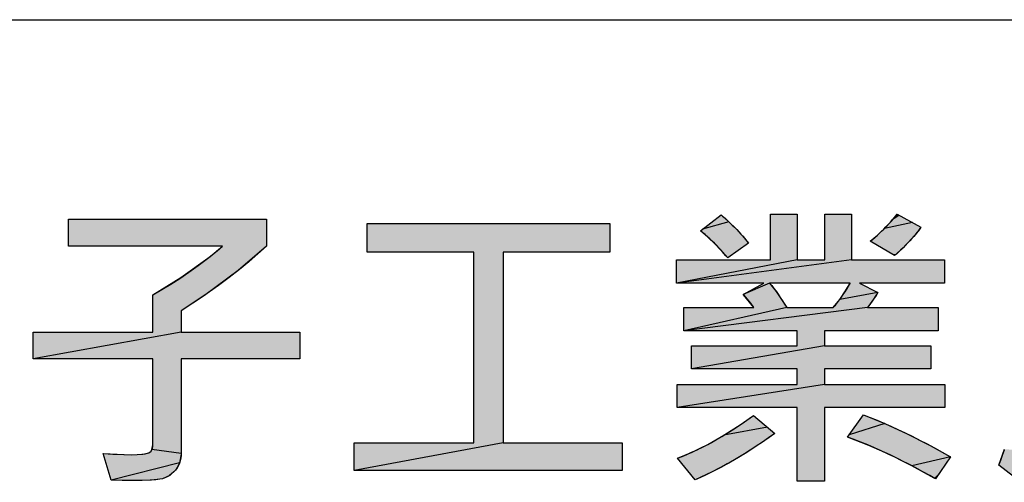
# Model space of a CAD drawing. Extents: x 0 to 1189, y 0 to 841.
# Tile 63 of 125: x 978 to 997, y 81 to 90. Entities that reach past the tile are written whole.
import ezdxf

# ---------------------------------------------------------------- set-up
doc = ezdxf.new("R2010")
doc.units = 0
doc.header["$LTSCALE"] = 65.395
doc.header["$MEASUREMENT"] = 0
doc.layers.get('0').update_dxf_attribs({"linetype": 'CONTINUOUS'})

msp = doc.modelspace()

# ---------------------------------------------------------------- linework, layer by layer
at = {"linetype": 'Continuous'}
for p, q in [((909, 90), (1174, 90)), ((991.44463, 86.04571), (990.93011, 85.90231)), ((991.29134, 86.18169), (991.44463, 86.04571)), ((991.44463, 86.04571), (991.58611, 85.90674)), ((994.49069, 85.91563), (994.62662, 86.06064)), ((995.04189, 86.02893), (994.49069, 85.91563)), ((994.62662, 86.06064), (994.73915, 86.19265)), ((994.73915, 86.19265), (995.20634, 85.94)), ((991.03243, 85.74656), (990.88819, 85.86988)), ((991.58611, 85.90674), (991.7129, 85.7679)), ((994.35303, 85.78367), (994.49069, 85.91563)), ((995.12549, 85.83127), (995.02086, 85.7087)), ((995.20634, 85.94), (995.12549, 85.83127)), ((991.17566, 85.60996), (991.03243, 85.74656)), ((991.7129, 85.7679), (991.8257, 85.62924)), ((994.21385, 85.66439), (994.35303, 85.78367)), ((995.02086, 85.7087), (994.88865, 85.5705)), ((981.28331, 85.36739), (981.52803, 85.56712)), ((982.38811, 85.56712), (981.83405, 85.09256)), ((991.3179, 85.45946), (991.17566, 85.60996)), ((991.42271, 85.33848), (991.3179, 85.45946)), ((994.88865, 85.5705), (994.72459, 85.41465)), ((980.71391, 84.95279), (981.28331, 85.36739)), ((992.78322, 85.29742), (990.41908, 84.84728)), ((993.84897, 85.29742), (990.41908, 84.84728)), ((994.72459, 85.41465), (994.68904, 85.38251)), ((981.83405, 85.09256), (981.17407, 84.60573)), ((980.16248, 84.61865), (980.71391, 84.95279)), ((992.24278, 84.84728), (991.72547, 84.62456)), ((992.24278, 84.84728), (992.37264, 84.6783)), ((993.73, 84.69255), (993.82287, 84.84728)), ((992.37264, 84.6783), (992.50383, 84.48504)), ((993.61522, 84.52632), (993.73, 84.69255)), ((994.36018, 84.65971), (993.61522, 84.52632)), ((994.36018, 84.65971), (994.32723, 84.60513)), ((981.17407, 84.60573), (980.71684, 84.30388)), ((991.93393, 84.366), (991.73232, 84.61748)), ((992.50383, 84.48504), (992.57755, 84.366)), ((993.48792, 84.366), (993.61522, 84.52632)), ((994.32723, 84.60513), (994.16078, 84.366)), ((992.57755, 84.366), (990.56246, 83.91377)), ((994.16078, 84.366), (990.56246, 83.91377)), ((980.71684, 83.88472), (977.82131, 83.36132)), ((993.31757, 83.62006), (990.71488, 83.16783)), ((993.31757, 82.86212), (990.43004, 82.40989)), ((991.68203, 82.08282), (991.92801, 82.25451)), ((991.92801, 82.25451), (992.34509, 81.90459)), ((994.08143, 82.26547), (994.4989, 82.09556)), ((991.34849, 81.86997), (991.68203, 82.08282)), ((992.19828, 82.02776), (991.34849, 81.86997)), ((994.4989, 82.09556), (993.80205, 81.87649)), ((994.4989, 82.09556), (994.93381, 81.89639)), ((991.03038, 81.68966), (991.34849, 81.86997)), ((992.167, 81.77869), (991.79443, 81.53258)), ((992.34509, 81.90459), (992.167, 81.77869)), ((994.1828, 81.66882), (993.76963, 81.83134)), ((994.93381, 81.89639), (995.38737, 81.6661)), ((980.12155, 81.55089), (980.14546, 81.58722)), ((980.14546, 81.58722), (980.16248, 81.681)), ((980.71684, 81.50753), (980.14546, 81.58722)), ((987.02521, 81.71911), (984.10271, 81.17571)), ((990.72663, 81.53952), (991.03038, 81.68966)), ((994.6024, 81.48185), (994.1828, 81.66882)), ((995.38737, 81.6661), (995.78489, 81.44645)), ((996.72937, 81.28498), (996.84473, 81.59488)), ((979.18686, 81.51362), (979.73931, 81.48752)), ((979.73931, 81.48752), (979.96503, 81.49746)), ((979.96503, 81.49746), (980.08731, 81.52562)), ((980.08731, 81.52562), (980.12155, 81.55089)), ((980.71673, 81.49549), (980.68709, 81.32813)), ((980.71684, 81.50753), (980.71673, 81.49549)), ((990.43613, 81.41739), (990.72663, 81.53952)), ((991.79443, 81.53258), (991.44062, 81.32184)), ((995.02908, 81.26938), (994.6024, 81.48185)), ((995.78489, 81.44645), (995.02908, 81.26938)), ((980.68709, 81.32813), (979.34537, 80.99127)), ((980.60461, 81.18667), (980.49273, 81.0826)), ((980.6525, 81.25413), (980.60461, 81.18667)), ((980.68709, 81.32813), (980.6525, 81.25413)), ((991.44062, 81.32184), (991.10477, 81.14413)), ((995.46355, 81.03022), (995.02908, 81.26938)), ((997.1635, 80.94707), (996.72937, 81.28498)), ((979.78351, 80.97926), (979.34537, 80.99127)), ((980.35283, 81.01632), (980.13809, 80.98818)), ((980.49273, 81.0826), (980.35283, 81.01632)), ((991.10477, 81.14413), (990.78605, 80.99718)), ((980.13809, 80.98818), (979.78351, 80.97926))]:
    msp.add_line(p, q, dxfattribs=at)
for points in [[(983.04392, 83.36132), (980.71684, 83.36132), (980.71684, 81.50753), (980.71615, 81.47816), (980.71064, 81.42189), (980.69984, 81.36914), (980.68388, 81.31953), (980.66274, 81.27268), (980.63635, 81.22842), (980.60461, 81.18667), (980.57402, 81.15301), (980.53072, 81.11223), (980.48725, 81.07878), (980.44335, 81.05195), (980.39867, 81.03125), (980.35283, 81.01632), (980.30111, 81.0053), (980.22339, 80.99509), (980.11138, 80.9866), (979.95516, 80.98093), (979.78351, 80.97926), (979.77634, 80.97927), (979.56011, 80.98236), (979.34537, 80.99127), (979.18686, 81.51362), (979.38232, 81.50066), (979.59282, 81.4904), (979.73931, 81.48752), (979.85694, 81.48969), (979.94942, 81.49581), (980.0148, 81.50456), (980.059, 81.51479), (980.08731, 81.52562), (980.10981, 81.54003), (980.12832, 81.55873), (980.14292, 81.58185), (980.15372, 81.6101), (980.16043, 81.64448), (980.16248, 81.681), (980.16248, 83.36132), (977.82131, 83.36132), (977.82131, 83.88471), (980.16248, 83.88471), (980.16248, 84.61865), (980.33652, 84.71691), (980.51229, 84.82289), (980.68986, 84.93683), (980.86931, 85.05897), (981.05071, 85.18954), (981.23412, 85.32881), (981.41962, 85.47705), (981.52803, 85.56712), (978.50809, 85.56712), (978.50809, 86.09643), (982.38811, 86.09643), (982.38811, 85.56712), (982.22137, 85.41629), (982.04458, 85.26431), (981.85734, 85.11111), (981.65921, 84.9566), (981.44976, 84.80071), (981.2285, 84.64338), (980.99494, 84.48452), (980.74858, 84.32406), (980.71684, 84.30388), (980.71684, 83.88471), (983.04392, 83.88471), (983.04392, 83.36132)], [(989.3542, 81.17571), (984.10271, 81.17571), (984.10271, 81.71911), (986.44875, 81.71911), (986.44875, 85.4528), (984.3604, 85.4528), (984.3604, 86.01413), (989.11356, 86.01413), (989.11356, 85.4528), (987.02521, 85.4528), (987.02521, 81.71911), (989.3542, 81.71911), (989.3542, 81.17571)], [(995.67667, 82.40989), (993.31757, 82.40989), (993.31757, 80.96726), (992.78322, 80.96726), (992.78322, 82.40989), (990.43004, 82.40989), (990.43004, 82.86212), (992.78322, 82.86212), (992.78322, 83.16783), (990.71488, 83.16783), (990.71488, 83.62006), (992.78322, 83.62006), (992.78322, 83.91377), (990.56246, 83.91377), (990.56246, 84.366), (991.93393, 84.366), (991.87328, 84.45163), (991.8089, 84.53247), (991.74102, 84.60837), (991.72547, 84.62456), (992.12846, 84.84728), (990.41908, 84.84728), (990.41908, 85.29742), (992.25983, 85.29742), (992.25983, 86.19265), (992.78322, 86.19265), (992.78322, 85.29742), (993.32349, 85.29742), (993.32349, 86.19265), (993.84897, 86.19265), (993.84897, 85.29742), (995.66466, 85.29742), (995.66466, 84.84728), (994.00522, 84.84728), (994.36018, 84.65971)], [(990.88819, 85.86988), (991.29134, 86.18169), (991.31904, 86.15809), (991.36959, 86.11395), (991.41855, 86.06982), (991.46594, 86.02569), (991.51178, 85.98157), (991.55611, 85.93746), (991.59894, 85.89337), (991.64029, 85.84929), (991.68019, 85.80524), (991.71866, 85.7612), (991.75572, 85.71719), (991.79139, 85.6732), (991.8257, 85.62924)], [(994.68904, 85.38251), (994.21385, 85.66439), (994.2582, 85.70092), (994.30241, 85.7387), (994.34648, 85.77775), (994.3904, 85.81808), (994.43416, 85.85969), (994.47775, 85.90261), (994.52118, 85.94684), (994.56443, 85.9924), (994.60749, 86.0393), (994.65036, 86.08756), (994.69303, 86.13717), (994.73548, 86.18816), (994.73915, 86.19265)], [(991.8257, 85.62924), (991.42271, 85.33848), (991.38672, 85.38102), (991.34189, 85.43255), (991.29695, 85.48259), (991.25191, 85.53118), (991.20678, 85.57833), (991.16155, 85.62407), (991.11623, 85.66841), (991.07081, 85.71137), (991.0253, 85.75298), (990.97969, 85.79326), (990.93399, 85.83222), (990.88819, 85.86988)], [(995.20634, 85.94), (995.18264, 85.90632), (995.1567, 85.87132), (995.12843, 85.83495), (995.09769, 85.79714), (995.06437, 85.75784), (995.02834, 85.71699), (994.98947, 85.67453), (994.94762, 85.63039), (994.90266, 85.58451), (994.85444, 85.53682), (994.8028, 85.48724), (994.7476, 85.43572), (994.68904, 85.38251)], [(993.82287, 84.84728), (992.24278, 84.84728), (992.28419, 84.79573), (992.32573, 84.74184), (992.36739, 84.68555), (992.40921, 84.62677), (992.45118, 84.56541), (992.49332, 84.50139), (992.53565, 84.4346), (992.57755, 84.366)], [(992.57755, 84.366), (993.48792, 84.366), (993.5089, 84.39097), (993.52957, 84.41608), (993.56993, 84.46674), (993.60902, 84.51798), (993.64687, 84.56983), (993.6835, 84.6223), (993.71892, 84.67542), (993.75315, 84.7292), (993.78621, 84.78366), (993.81812, 84.83883), (993.82287, 84.84728)], [(994.33857, 84.62373), (994.26635, 84.50938), (994.20794, 84.42561), (994.16078, 84.366), (995.54425, 84.366), (995.54425, 83.91377), (993.31757, 83.91377), (993.31757, 83.62006), (995.39983, 83.62006), (995.39983, 83.16783), (993.31757, 83.16783), (993.31757, 82.86212), (995.67667, 82.86212), (995.67667, 82.40989)], [(990.78605, 80.99718), (990.43613, 81.41739), (990.52738, 81.45341), (990.61992, 81.49215), (990.71378, 81.53367), (990.80901, 81.57803), (990.90563, 81.62531), (991.00368, 81.67557), (991.10319, 81.72889), (991.2042, 81.78535), (991.30675, 81.84501), (991.41086, 81.90796), (991.51658, 81.97428), (991.62394, 82.04406), (991.73297, 82.11736), (991.8437, 82.1943), (991.92801, 82.25451)], [(993.76963, 81.83134), (994.08143, 82.26547), (994.21249, 82.21446), (994.34525, 82.1606), (994.47974, 82.10383), (994.616, 82.0441), (994.75408, 81.98135), (994.89401, 81.91552), (995.03584, 81.84655), (995.17959, 81.77437), (995.32531, 81.69892), (995.47305, 81.62014), (995.62283, 81.53794), (995.77471, 81.45228), (995.78489, 81.44645)], [(992.34509, 81.90459), (992.22257, 81.81742), (992.10081, 81.73323), (991.98101, 81.65284), (991.86316, 81.57617), (991.74723, 81.50314), (991.63319, 81.43366), (991.52102, 81.36768), (991.4107, 81.3051), (991.30219, 81.24586), (991.19548, 81.18989), (991.09054, 81.1371), (990.98734, 81.08744), (990.88585, 81.04082), (990.78605, 80.99718)], [(995.78489, 81.44645), (995.49118, 81.01424), (995.38162, 81.07706), (995.2431, 81.15442), (995.10541, 81.22902), (994.96854, 81.30089), (994.83245, 81.37007), (994.69714, 81.43661), (994.56257, 81.50054), (994.42872, 81.5619), (994.29558, 81.62073), (994.16313, 81.67705), (994.03133, 81.73091), (993.90017, 81.78233), (993.76963, 81.83134)], [(997.1635, 80.94707), (996.72937, 81.28498), (996.7687, 81.37757), (996.80603, 81.47696), (996.84125, 81.58355)]]:
    msp.add_lwpolyline(points, dxfattribs=at)
for points in [[(978.50809, 85.56712), (978.50809, 86.09643), (982.38811, 86.09643)], [(978.50809, 85.56712), (982.38811, 86.09643), (981.52803, 85.56712)], [(982.38811, 86.09643), (982.38811, 85.56712), (981.52803, 85.56712)], [(984.3604, 85.45281), (984.3604, 86.01413), (989.11356, 86.01413)], [(984.3604, 85.45281), (989.11356, 86.01413), (986.44875, 85.45281)], [(986.44875, 85.45281), (989.11356, 86.01413), (987.02521, 85.45281)], [(989.11356, 86.01413), (989.11356, 85.45281), (987.02521, 85.45281)], [(991.44463, 86.04571), (990.93011, 85.90231), (991.29134, 86.18169), (991.14943, 86.07193)], [(990.93011, 85.90231), (991.44463, 86.04571), (991.58611, 85.90674)], [(992.25983, 85.29742), (992.25983, 86.19265), (992.78322, 86.19265)], [(992.78322, 86.19265), (992.78322, 85.29742), (992.25983, 85.29742)], [(993.32349, 85.29742), (993.32349, 86.19265), (993.84897, 86.19265)], [(993.84897, 86.19265), (993.84897, 85.29742), (993.32349, 85.29742)], [(994.49069, 85.91563), (994.62662, 86.06064), (995.04189, 86.02893)], [(994.49069, 85.91563), (995.04189, 86.02893), (995.20634, 85.94)], [(994.62662, 86.06064), (994.73915, 86.19265), (994.78774, 86.16638)], [(994.78774, 86.16638), (995.04189, 86.02893), (994.62662, 86.06064)], [(990.93011, 85.90231), (991.58611, 85.90674), (990.88819, 85.86988)], [(991.58611, 85.90674), (991.7129, 85.7679), (990.88819, 85.86988)], [(991.03243, 85.74656), (990.88819, 85.86988), (991.7129, 85.7679)], [(994.35303, 85.78367), (994.49069, 85.91563), (995.12549, 85.83127)], [(995.12549, 85.83127), (995.02086, 85.7087), (994.35303, 85.78367)], [(995.20634, 85.94), (995.12549, 85.83127), (994.49069, 85.91563)], [(991.7129, 85.7679), (991.8257, 85.62924), (991.03243, 85.74656)], [(991.17566, 85.60996), (991.03243, 85.74656), (991.8257, 85.62924)], [(991.8257, 85.62924), (991.78379, 85.599), (991.17566, 85.60996)], [(994.21385, 85.66439), (994.35303, 85.78367), (995.02086, 85.7087)], [(995.02086, 85.7087), (994.88865, 85.5705), (994.21385, 85.66439)], [(994.38112, 85.56517), (994.21385, 85.66439), (994.88865, 85.5705)], [(981.28331, 85.36739), (981.52803, 85.56712), (982.38811, 85.56712)], [(982.38811, 85.56712), (981.83405, 85.09256), (981.28331, 85.36739)], [(986.44875, 81.71911), (986.44875, 85.45281), (987.02521, 85.45281)], [(987.02521, 85.45281), (987.02521, 81.71911), (986.44875, 81.71911)], [(991.3179, 85.45946), (991.17566, 85.60996), (991.78379, 85.599)], [(991.78379, 85.599), (991.56456, 85.44083), (991.3179, 85.45946)], [(991.42271, 85.33848), (991.3179, 85.45946), (991.56456, 85.44083)], [(994.88865, 85.5705), (994.72459, 85.41465), (994.38112, 85.56517)], [(994.63962, 85.41182), (994.38112, 85.56517), (994.72459, 85.41465)], [(980.71391, 84.95279), (981.28331, 85.36739), (981.83405, 85.09256)], [(992.78322, 85.29742), (990.41908, 84.84728), (992.25983, 85.29742)], [(990.41908, 84.84728), (990.41908, 85.29742), (992.25983, 85.29742)], [(993.84897, 85.29742), (990.41908, 84.84728), (993.32349, 85.29742)], [(990.41908, 84.84728), (992.78322, 85.29742), (993.32349, 85.29742)], [(990.41908, 84.84728), (993.84897, 85.29742), (995.66466, 85.29742)], [(990.41908, 84.84728), (995.66466, 85.29742), (992.12846, 84.84728)], [(992.12846, 84.84728), (995.66466, 85.29742), (992.24278, 84.84728)], [(992.24278, 84.84728), (995.66466, 85.29742), (992.79897, 84.84728)], [(992.79897, 84.84728), (995.66466, 85.29742), (993.65854, 84.84728)], [(993.65854, 84.84728), (995.66466, 85.29742), (993.82287, 84.84728)], [(993.82287, 84.84728), (995.66466, 85.29742), (994.00522, 84.84728)], [(995.66466, 85.29742), (995.66466, 84.84728), (994.00522, 84.84728)], [(994.72459, 85.41465), (994.68904, 85.38251), (994.63962, 85.41182)], [(980.71391, 84.95279), (981.83405, 85.09256), (980.16248, 84.61865)], [(981.83405, 85.09256), (981.17407, 84.60573), (980.16248, 84.61865)], [(991.72547, 84.62456), (992.12846, 84.84728), (992.24278, 84.84728)], [(991.72547, 84.62456), (992.24278, 84.84728), (992.37264, 84.6783)], [(993.73, 84.69255), (993.82287, 84.84728), (994.00522, 84.84728)], [(994.00522, 84.84728), (994.36018, 84.65971), (993.73, 84.69255)], [(991.72547, 84.62456), (992.37264, 84.6783), (991.73232, 84.61748)], [(992.37264, 84.6783), (992.50383, 84.48504), (991.73232, 84.61748)], [(993.61522, 84.52632), (993.73, 84.69255), (994.36018, 84.65971)], [(993.61522, 84.52632), (994.36018, 84.65971), (994.32723, 84.60513)], [(981.17407, 84.60573), (980.71684, 84.30388), (980.16248, 84.61865)], [(980.16248, 83.88472), (980.16248, 84.61865), (980.71684, 84.30388)], [(991.93393, 84.366), (991.73232, 84.61748), (992.50383, 84.48504)], [(992.50383, 84.48504), (992.57755, 84.366), (991.93393, 84.366)], [(993.61522, 84.52632), (994.32723, 84.60513), (993.48792, 84.366)], [(994.32723, 84.60513), (994.16078, 84.366), (993.48792, 84.366)], [(980.71684, 84.30388), (980.71684, 83.88472), (980.16248, 83.88472)], [(992.57755, 84.366), (990.56246, 83.91377), (991.93393, 84.366)], [(990.56246, 83.91377), (990.56246, 84.366), (991.93393, 84.366)], [(994.16078, 84.366), (990.56246, 83.91377), (993.48792, 84.366)], [(993.48792, 84.366), (990.56246, 83.91377), (993.16747, 84.366)], [(993.16747, 84.366), (990.56246, 83.91377), (992.67223, 84.366)], [(990.56246, 83.91377), (992.57755, 84.366), (992.67223, 84.366)], [(990.56246, 83.91377), (994.16078, 84.366), (995.54425, 84.366)], [(990.56246, 83.91377), (995.54425, 84.366), (992.78322, 83.91377)], [(992.78322, 83.91377), (995.54425, 84.366), (993.31757, 83.91377)], [(995.54425, 84.366), (995.54425, 83.91377), (993.31757, 83.91377)], [(980.71684, 83.88472), (977.82131, 83.36132), (980.16248, 83.88472)], [(977.82131, 83.36132), (977.82131, 83.88472), (980.16248, 83.88472)], [(977.82131, 83.36132), (980.71684, 83.88472), (983.04392, 83.88472)], [(977.82131, 83.36132), (983.04392, 83.88472), (980.16248, 83.36132)], [(980.16248, 83.36132), (983.04392, 83.88472), (980.71684, 83.36132)], [(983.04392, 83.88472), (983.04392, 83.36132), (980.71684, 83.36132)], [(992.78322, 83.62006), (992.78322, 83.91377), (993.31757, 83.91377)], [(993.31757, 83.91377), (993.31757, 83.62006), (992.78322, 83.62006)], [(993.31757, 83.62006), (990.71488, 83.16783), (992.78322, 83.62006)], [(990.71488, 83.16783), (990.71488, 83.62006), (992.78322, 83.62006)], [(990.71488, 83.16783), (993.31757, 83.62006), (995.39983, 83.62006)], [(990.71488, 83.16783), (995.39983, 83.62006), (992.78322, 83.16783)], [(992.78322, 83.16783), (995.39983, 83.62006), (993.31757, 83.16783)], [(995.39983, 83.62006), (995.39983, 83.16783), (993.31757, 83.16783)], [(980.16248, 81.681), (980.71684, 83.36132), (980.14546, 81.58722)], [(980.71684, 83.36132), (980.71684, 81.50753), (980.14546, 81.58722)], [(980.16248, 81.681), (980.16248, 83.36132), (980.71684, 83.36132)], [(992.78322, 82.86212), (992.78322, 83.16783), (993.31757, 83.16783)], [(993.31757, 83.16783), (993.31757, 82.86212), (992.78322, 82.86212)], [(993.31757, 82.86212), (990.43004, 82.40989), (992.78322, 82.86212)], [(990.43004, 82.40989), (990.43004, 82.86212), (992.78322, 82.86212)], [(990.43004, 82.40989), (993.31757, 82.86212), (995.67667, 82.86212)], [(990.43004, 82.40989), (995.67667, 82.86212), (992.78322, 82.40989)], [(992.78322, 82.40989), (995.67667, 82.86212), (993.31757, 82.40989)], [(995.67667, 82.86212), (995.67667, 82.40989), (993.31757, 82.40989)], [(992.78322, 80.96726), (992.78322, 82.40989), (993.31757, 82.40989)], [(993.31757, 82.40989), (993.31757, 80.96726), (992.78322, 80.96726)], [(991.68203, 82.08282), (991.92801, 82.25451), (991.97139, 82.21812)], [(991.97139, 82.21812), (992.19828, 82.02776), (991.68203, 82.08282)], [(994.4989, 82.09556), (993.80205, 81.87649), (994.08143, 82.26547), (993.97168, 82.11266)], [(991.34849, 81.86997), (991.68203, 82.08282), (992.19828, 82.02776)], [(991.34849, 81.86997), (992.19828, 82.02776), (992.34509, 81.90459)], [(993.80205, 81.87649), (994.4989, 82.09556), (994.93381, 81.89639)], [(991.03038, 81.68966), (992.167, 81.77869), (990.72663, 81.53952)], [(992.167, 81.77869), (991.79443, 81.53258), (990.72663, 81.53952)], [(991.03038, 81.68966), (991.34849, 81.86997), (992.167, 81.77869)], [(992.34509, 81.90459), (992.167, 81.77869), (991.34849, 81.86997)], [(993.80205, 81.87649), (994.93381, 81.89639), (993.76963, 81.83134)], [(993.76963, 81.83134), (994.93381, 81.89639), (994.1828, 81.66882)], [(994.93381, 81.89639), (995.38737, 81.6661), (994.1828, 81.66882)], [(980.14546, 81.58722), (980.71684, 81.50753), (980.12155, 81.55089)], [(987.02521, 81.71911), (984.10271, 81.17571), (986.44875, 81.71911)], [(984.10271, 81.17571), (984.10271, 81.71911), (986.44875, 81.71911)], [(989.3542, 81.17571), (984.10271, 81.17571), (989.3542, 81.71911), (987.02521, 81.71911)], [(994.6024, 81.48185), (994.1828, 81.66882), (995.38737, 81.6661)], [(995.38737, 81.6661), (995.78489, 81.44645), (994.6024, 81.48185)], [(996.72937, 81.28498), (996.84473, 81.59488), (997.38011, 81.55667)], [(979.34537, 80.99127), (979.18686, 81.51362), (979.73931, 81.48752)], [(980.68709, 81.32813), (979.34537, 80.99127), (979.73931, 81.48752)], [(979.73931, 81.48752), (979.96503, 81.49746), (980.71673, 81.49549)], [(980.71673, 81.49549), (980.68709, 81.32813), (979.73931, 81.48752)], [(979.96503, 81.49746), (980.08731, 81.52562), (980.71684, 81.50753)], [(980.71684, 81.50753), (980.71673, 81.49549), (979.96503, 81.49746)], [(980.08731, 81.52562), (980.12155, 81.55089), (980.71684, 81.50753)], [(990.43613, 81.41739), (990.72663, 81.53952), (991.79443, 81.53258)], [(991.79443, 81.53258), (991.44062, 81.32184), (990.43613, 81.41739)], [(990.5593, 81.26948), (990.43613, 81.41739), (991.44062, 81.32184)], [(995.02908, 81.26938), (994.6024, 81.48185), (995.78489, 81.44645)], [(995.02908, 81.26938), (995.78489, 81.44645), (995.75435, 81.4015)], [(995.75435, 81.4015), (995.59457, 81.16638), (995.02908, 81.26938)], [(997.38011, 81.55667), (997.27659, 81.20484), (996.72937, 81.28498)], [(979.34537, 80.99127), (980.68709, 81.32813), (980.6525, 81.25413)], [(980.60461, 81.18667), (979.34537, 80.99127), (980.6525, 81.25413)], [(980.49273, 81.0826), (979.34537, 80.99127), (980.60461, 81.18667)], [(991.44062, 81.32184), (991.10477, 81.14413), (990.5593, 81.26948)], [(990.74966, 81.04089), (990.5593, 81.26948), (991.10477, 81.14413)], [(995.46355, 81.03022), (995.02908, 81.26938), (995.59457, 81.16638)], [(997.1635, 80.94707), (996.72937, 81.28498), (997.27659, 81.20484)], [(980.35283, 81.01632), (979.34537, 80.99127), (980.49273, 81.0826)], [(980.35283, 81.01632), (980.13809, 80.98818), (979.34537, 80.99127)], [(979.78351, 80.97926), (979.34537, 80.99127), (980.13809, 80.98818)], [(991.10477, 81.14413), (990.78605, 80.99718), (990.74966, 81.04089)], [(995.59457, 81.16638), (995.49118, 81.01424), (995.46355, 81.03022)]]:
    msp.add_solid(points, dxfattribs=at)

doc.saveas('drawing.dxf')
